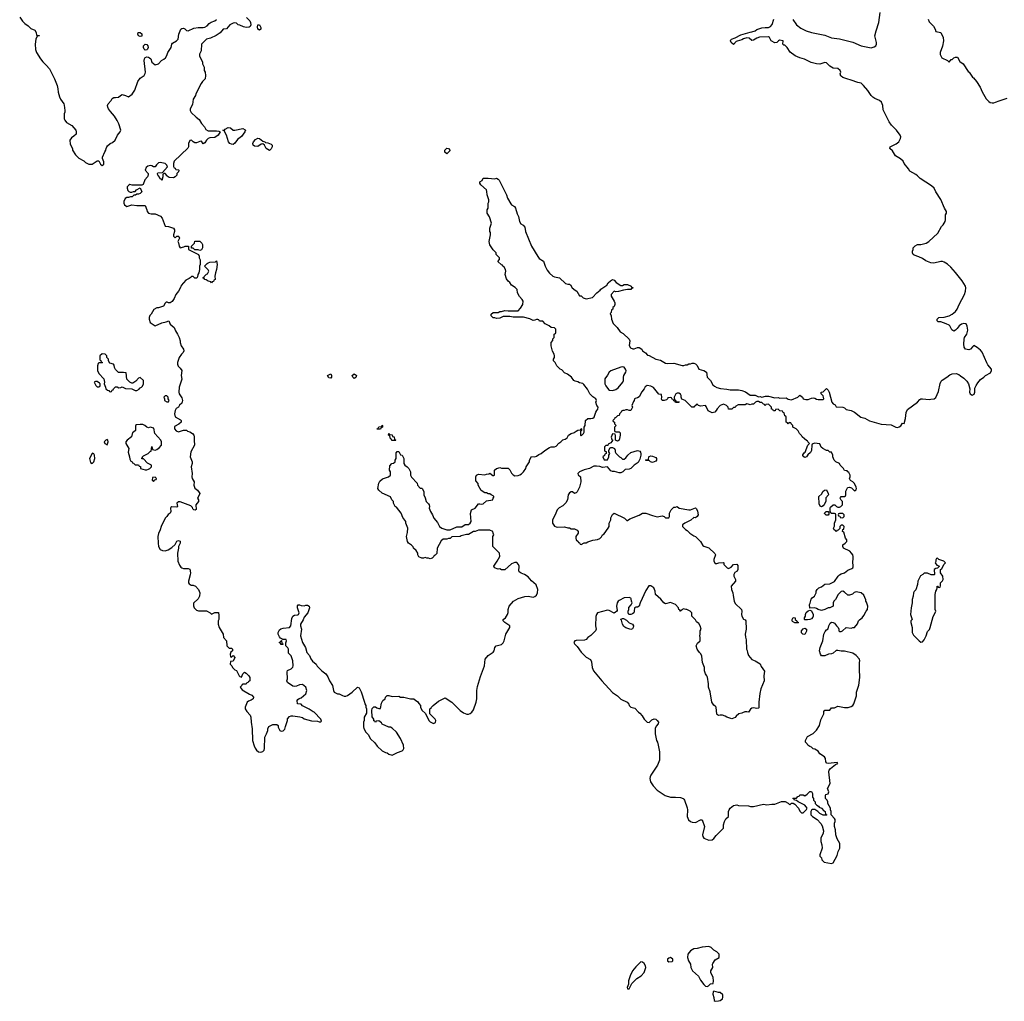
# Model space of a CAD drawing. Header units: inches. Extents: x 2473073 to 2657680, y 705365 to 849016.
# Tile 12 of 151: x 2533295 to 2545177, y 730042 to 741884. Entities that reach past the tile are written whole.
import ezdxf

# ---------------------------------------------------------------- set-up
doc = ezdxf.new("R2010")
doc.units = ezdxf.units.IN
doc.header["$MEASUREMENT"] = 0
for name, color, linetype in [('C5733', 7, 'Continuous'), ('C5734', 7, 'Continuous'), ('C5743', 7, 'Continuous'), ('C5744', 7, 'Continuous')]:
    doc.layers.add(name, color=color, linetype=linetype)

msp = doc.modelspace()

# ---------------------------------------------------------------- linework, layer by layer
at = {"layer": 'C5733', "color": 5, "elevation": 40}
for points in [[(2534841, 740000), (2534838, 739990), (2534806, 739954), (2534784, 739896), (2534770, 739886), (2534651, 739889), (2534626, 739894), (2534611, 739889), (2534592, 739868), (2534591, 739850), (2534602, 739822), (2534611, 739811), (2534630, 739802), (2534650, 739802), (2534670, 739812), (2534687, 739813), (2534706, 739830), (2534750, 739854), (2534771, 739809), (2534750, 739788), (2534730, 739778), (2534710, 739778), (2534692, 739768), (2534673, 739767), (2534652, 739748), (2534633, 739747), (2534610, 739738), (2534590, 739738), (2534570, 739728), (2534551, 739690), (2534551, 739670), (2534561, 739650), (2534590, 739631), (2534650, 739652), (2534710, 739642), (2534810, 739642), (2534831, 739590), (2534832, 739570), (2534851, 739551), (2534883, 739543), (2534930, 739541), (2534993, 739513), (2535016, 739490), (2535050, 739394), (2535090, 739391), (2535150, 739371), (2535165, 739350), (2535165, 739330), (2535152, 739290), (2535153, 739273), (2535170, 739254), (2535190, 739274), (2535210, 739274), (2535214, 739270), (2535222, 739250), (2535202, 739210), (2535211, 739191), (2535218, 739150), (2535230, 739132), (2535277, 739143), (2535292, 739152), (2535333, 739153), (2535334, 739110), (2535453, 739053), (2535462, 739030), (2535462, 739010), (2535473, 738987), (2535474, 738930), (2535465, 738910), (2535466, 738870), (2535458, 738830), (2535445, 738810), (2535440, 738780), (2535433, 738767), (2535410, 738766), (2535390, 738786), (2535370, 738786), (2535364, 738776), (2535340, 738760), (2535300, 738740), (2535244, 738676), (2535240, 738660), (2535211, 738610), (2535181, 738570), (2535158, 738522), (2535134, 738486), (2535110, 738468), (2535090, 738468), (2535076, 738476), (2535064, 738476), (2535050, 738466), (2535031, 738429), (2534970, 738409), (2534950, 738408), (2534912, 738388), (2534882, 738330), (2534866, 738314), (2534856, 738290), (2534856, 738270), (2534870, 738232), (2534930, 738192), (2535010, 738227), (2535062, 738238), (2535093, 738253), (2535111, 738210), (2535158, 738170), (2535175, 738130), (2535201, 738090), (2535221, 738050), (2535231, 738010), (2535231, 737990), (2535243, 737950), (2535271, 737909), (2535276, 737890), (2535266, 737870), (2535246, 737850), (2535218, 737810), (2535198, 737750), (2535198, 737730), (2535206, 737706), (2535230, 737682), (2535251, 737650), (2535243, 737590), (2535251, 737549), (2535218, 737450), (2535216, 737390), (2535218, 737370), (2535250, 737322), (2535261, 737290), (2535250, 737258), (2535225, 737235), (2535210, 737208), (2535185, 737195), (2535172, 737170), (2535165, 737130), (2535170, 737094), (2535237, 737057), (2535242, 737050), (2535242, 737030), (2535215, 737005), (2535165, 736975), (2535162, 736950), (2535185, 736925), (2535210, 736912), (2535273, 736933), (2535310, 736934), (2535321, 736921), (2535350, 736911), (2535382, 736890), (2535396, 736870), (2535401, 736850), (2535399, 736810), (2535405, 736750), (2535361, 736670), (2535352, 736612), (2535378, 736550), (2535378, 736530), (2535366, 736490), (2535376, 736410), (2535371, 736370), (2535378, 736350), (2535402, 736310), (2535398, 736270), (2535410, 736234), (2535442, 736210), (2535460, 736180), (2535471, 736170), (2535444, 736116), (2535442, 736110), (2535452, 736090), (2535452, 736070), (2535422, 736030), (2535424, 735976), (2535414, 735966), (2535398, 735970), (2535385, 735985), (2535379, 735999), (2535359, 736019), (2535230, 736069), (2535210, 736068), (2535192, 736050), (2535198, 736010), (2535190, 736002), (2535131, 736009), (2535120, 736000), (2535116, 735990), (2535118, 735950), (2535112, 735930), (2535086, 735914), (2535071, 735889), (2535052, 735870), (2535002, 735770), (2534992, 735730), (2534970, 735686), (2534962, 735650), (2534965, 735570), (2534972, 735530), (2534992, 735492), (2535020, 735480), (2535050, 735478), (2535086, 735490), (2535130, 735518), (2535170, 735552), (2535190, 735592), (2535210, 735602), (2535230, 735594), (2535231, 735569), (2535212, 735530), (2535212, 735510), (2535198, 735450), (2535202, 735350), (2535224, 735304), (2535240, 735280), (2535250, 735272), (2535270, 735262), (2535330, 735262), (2535350, 735254), (2535356, 735210), (2535354, 735186), (2535332, 735112), (2535332, 735090), (2535340, 735080), (2535363, 735063), (2535390, 735061), (2535416, 735050), (2535451, 735010), (2535471, 734971), (2535466, 734930), (2535450, 734898), (2535393, 734847), (2535393, 734813), (2535402, 734790), (2535430, 734762), (2535453, 734753), (2535551, 734751), (2535594, 734730), (2535610, 734714), (2535650, 734732), (2535693, 734733), (2535698, 734698), (2535698, 734650), (2535692, 734630), (2535692, 734590), (2535702, 734550), (2535751, 734470), (2535754, 734430), (2535792, 734392), (2535794, 734330), (2535824, 734304), (2535850, 734302), (2535862, 734290), (2535862, 734270), (2535845, 734255), (2535834, 734230), (2535838, 734198), (2535850, 734194), (2535870, 734214), (2535892, 734190), (2535870, 734146), (2535838, 734142), (2535834, 734110), (2535854, 734090), (2535862, 734070), (2535890, 734042), (2535911, 734031), (2535942, 733970), (2535950, 733962), (2535970, 733954), (2535990, 733994), (2536010, 734014), (2536030, 734002), (2536062, 733970), (2536072, 733950), (2536073, 733907), (2536058, 733902), (2536054, 733890), (2536038, 733882), (2536030, 733866), (2535990, 733866), (2535978, 733862), (2535974, 733850), (2535954, 733830), (2535980, 733800), (2536067, 733747), (2536095, 733735), (2536118, 733710), (2536111, 733689), (2536090, 733675), (2536057, 733663), (2536042, 733650), (2536018, 733590), (2536018, 733570), (2536038, 733538), (2536075, 733495), (2536085, 733470), (2536087, 733410), (2536102, 733330), (2536103, 733190), (2536124, 733124), (2536137, 733097), (2536153, 733073), (2536178, 733050), (2536206, 733046), (2536230, 733054), (2536244, 733070), (2536251, 733090), (2536254, 733230), (2536275, 733270), (2536289, 733310), (2536289, 733331), (2536303, 733357), (2536350, 733382), (2536400, 733380), (2536414, 733370), (2536414, 733350), (2536434, 733310), (2536450, 733302), (2536476, 733304), (2536496, 733324), (2536503, 733357), (2536529, 733430), (2536529, 733450), (2536550, 733478), (2536570, 733485), (2536590, 733485), (2536675, 733475), (2536710, 733465), (2536730, 733451), (2536816, 733424), (2536890, 733422), (2536910, 733414), (2536930, 733414), (2536938, 733422), (2536930, 733446), (2536850, 733529), (2536835, 733535), (2536790, 733568), (2536707, 733607), (2536690, 733626), (2536648, 733630), (2536642, 733670), (2536650, 733682), (2536666, 733694), (2536690, 733702), (2536748, 733750), (2536762, 733790), (2536748, 733830), (2536710, 733862), (2536670, 733859), (2536636, 733844), (2536610, 733839), (2536590, 733844), (2536529, 733889), (2536518, 733910), (2536528, 733932), (2536523, 734017), (2536529, 734031), (2536570, 734051), (2536590, 734072), (2536595, 734090), (2536592, 734150), (2536570, 734208), (2536540, 734240), (2536538, 734290), (2536530, 734306), (2536506, 734330), (2536507, 734367), (2536515, 734390), (2536510, 734406), (2536466, 734406), (2536466, 734410), (2536443, 734423), (2536430, 734438), (2536415, 734470), (2536415, 734490), (2536430, 734522), (2536445, 734535), (2536475, 734545), (2536550, 734551), (2536569, 734570), (2536581, 734659), (2536593, 734687), (2536610, 734701), (2536650, 734703), (2536659, 734710), (2536669, 734730), (2536649, 734790), (2536649, 734811), (2536656, 734824), (2536670, 734826), (2536690, 734816), (2536730, 734811), (2536750, 734821), (2536770, 734820), (2536787, 734810), (2536793, 734790), (2536773, 734727), (2536730, 734677), (2536716, 734644), (2536684, 734590), (2536684, 734570), (2536696, 734530), (2536685, 734450), (2536710, 734371), (2536745, 734310), (2536761, 734250), (2536793, 734213), (2536810, 734172), (2536827, 734147), (2536871, 734111), (2536887, 734087), (2536942, 734030), (2536991, 733991), (2537015, 733955), (2537032, 733910), (2537071, 733850), (2537082, 733790), (2537092, 733772), (2537130, 733752), (2537150, 733751), (2537190, 733731), (2537210, 733725), (2537230, 733725), (2537250, 733731), (2537308, 733770), (2537370, 733832), (2537390, 733822), (2537415, 733775), (2537458, 733650), (2537461, 733630), (2537472, 733610), (2537472, 733590), (2537482, 733570), (2537480, 733520), (2537452, 733470), (2537452, 733430), (2537445, 733410), (2537445, 733355), (2537450, 733334), (2537472, 733290), (2537499, 733259), (2537528, 733210), (2537582, 733162), (2537610, 733119), (2537670, 733062), (2537710, 733042), (2537730, 733038), (2537750, 733025), (2537790, 733012), (2537855, 733045), (2537910, 733065), (2537923, 733077), (2537929, 733091), (2537925, 733130), (2537892, 733212), (2537842, 733290), (2537790, 733338), (2537770, 733348), (2537749, 733349), (2537670, 733386), (2537660, 733400), (2537630, 733426), (2537598, 733422), (2537590, 733406), (2537582, 733422), (2537570, 733426), (2537567, 733447), (2537547, 733473), (2537546, 733550), (2537550, 733574), (2537570, 733594), (2537590, 733594), (2537604, 733584), (2537630, 733574), (2537650, 733574), (2537663, 733637), (2537678, 733670), (2537706, 733690), (2537708, 733712), (2537729, 733731), (2537750, 733731), (2537790, 733718), (2537870, 733722), (2537890, 733712), (2537930, 733711), (2538010, 733692), (2538050, 733692), (2538074, 733670), (2538097, 733657), (2538110, 733634), (2538134, 733610), (2538134, 733590), (2538150, 733554), (2538193, 733513), (2538232, 733430), (2538250, 733412), (2538290, 733394), (2538315, 733405), (2538318, 733430), (2538310, 733446), (2538246, 733510), (2538246, 733570), (2538262, 733578), (2538266, 733590), (2538286, 733610), (2538350, 733662), (2538430, 733702), (2538510, 733651), (2538610, 733551), (2538650, 733521), (2538690, 733506), (2538710, 733506), (2538730, 733516), (2538750, 733531), (2538770, 733558), (2538805, 733650), (2538812, 733690), (2538812, 733790), (2538819, 733841), (2538858, 733962), (2538906, 734090), (2538913, 734170), (2538950, 734215), (2539010, 734254), (2539021, 734270), (2539030, 734310), (2539044, 734330), (2539110, 734347), (2539130, 734366), (2539141, 734390), (2539160, 734470), (2539209, 734550), (2539212, 734572), (2539149, 734610), (2539129, 734630), (2539129, 734650), (2539158, 734670), (2539182, 734710), (2539188, 734732), (2539189, 734770), (2539202, 734810), (2539255, 734870), (2539310, 734903), (2539390, 734925), (2539430, 734931), (2539490, 734919), (2539510, 734925), (2539530, 734942), (2539544, 734970), (2539546, 735010), (2539526, 735066), (2539473, 735113), (2539430, 735162), (2539386, 735190), (2539345, 735205), (2539323, 735223), (2539318, 735230), (2539322, 735290), (2539315, 735310), (2539294, 735334), (2539270, 735335), (2539230, 735318), (2539150, 735248), (2539110, 735248), (2539090, 735258), (2539070, 735255), (2539026, 735270), (2539018, 735290), (2539058, 735350), (2539088, 735410), (2539087, 735447), (2539006, 735530), (2539006, 735650), (2539018, 735670), (2539008, 735688), (2539006, 735710), (2538970, 735726), (2538830, 735726), (2538792, 735708), (2538770, 735708), (2538710, 735675), (2538686, 735674), (2538623, 735657), (2538610, 735649), (2538510, 735646), (2538490, 735626), (2538470, 735626), (2538450, 735618), (2538404, 735616), (2538382, 735598), (2538332, 735510), (2538330, 735446), (2538310, 735426), (2538298, 735422), (2538293, 735407), (2538273, 735387), (2538250, 735378), (2538227, 735387), (2538208, 735388), (2538190, 735398), (2538170, 735388), (2538150, 735388), (2538110, 735406), (2538098, 735430), (2538098, 735450), (2538080, 735480), (2538049, 735509), (2538043, 735523), (2538025, 735545), (2537988, 735570), (2537975, 735590), (2537962, 735650), (2537976, 735696), (2537978, 735750), (2537955, 735810), (2537955, 735830), (2537920, 735880), (2537899, 735930), (2537842, 736002), (2537828, 736010), (2537806, 736050), (2537806, 736070), (2537786, 736090), (2537770, 736126), (2537670, 736174), (2537629, 736209), (2537618, 736230), (2537629, 736291), (2537643, 736317), (2537675, 736345), (2537746, 736370), (2537768, 736390), (2537768, 736430), (2537758, 736450), (2537760, 736500), (2537786, 736530), (2537807, 736533), (2537826, 736550), (2537828, 736570), (2537838, 736590), (2537840, 736660), (2537850, 736674), (2537870, 736674), (2537890, 736634), (2537910, 736632), (2537932, 736590), (2537932, 736530), (2537942, 736510), (2537971, 736491), (2537991, 736471), (2538012, 736430), (2538012, 736390), (2538024, 736364), (2538090, 736294), (2538094, 736270), (2538130, 736234), (2538150, 736234), (2538154, 736230), (2538172, 736192), (2538172, 736150), (2538190, 736114), (2538202, 736070), (2538230, 736042), (2538236, 736030), (2538241, 736010), (2538238, 735990), (2538251, 735951), (2538276, 735910), (2538291, 735870), (2538337, 735817), (2538361, 735770), (2538388, 735748), (2538450, 735731), (2538490, 735731), (2538570, 735767), (2538630, 735767), (2538670, 735796), (2538710, 735796), (2538733, 735810), (2538744, 735830), (2538735, 735925), (2538749, 735971), (2538790, 735992), (2538830, 736042), (2538850, 736045), (2538870, 736038), (2538890, 736042), (2538930, 736078), (2539006, 736090), (2539008, 736112), (2539016, 736124), (2539018, 736130), (2539010, 736138), (2538986, 736150), (2538970, 736166), (2538950, 736166), (2538930, 736178), (2538910, 736178), (2538863, 736203), (2538826, 736270), (2538826, 736290), (2538800, 736320), (2538798, 736370), (2538806, 736390), (2538830, 736402), (2538910, 736392), (2538930, 736402), (2538956, 736404), (2538970, 736414), (2539004, 736384), (2539016, 736384), (2539026, 736390), (2539026, 736450), (2539049, 736471), (2539067, 736473), (2539090, 736482), (2539110, 736474), (2539190, 736474), (2539210, 736454), (2539232, 736412), (2539252, 736392), (2539270, 736382), (2539310, 736385), (2539330, 736392), (2539350, 736405), (2539375, 736430), (2539402, 736470), (2539409, 736490), (2539448, 736550), (2539449, 736571), (2539470, 736614), (2539510, 736611), (2539530, 736618), (2539560, 736640), (2539590, 736651), (2539633, 736687), (2539690, 736722), (2539710, 736731), (2539750, 736731), (2539770, 736738), (2539803, 736777), (2539826, 736790), (2539850, 736814), (2539876, 736824), (2539900, 736840), (2539918, 736870), (2539950, 736891), (2539990, 736902), (2540000, 736912)], [(2535023, 740000), (2535022, 739990), (2535010, 739946), (2535002, 739962), (2534990, 739966), (2534983, 739983), (2534970, 740000)], [(2535182, 740000), (2535170, 739988), (2535150, 739978), (2535100, 739980), (2535076, 739996), (2535073, 740000)], [(2540000, 737524), (2539982, 737530), (2539953, 737573), (2539906, 737606), (2539870, 737624), (2539838, 737658), (2539818, 737670), (2539778, 737710), (2539758, 737750), (2539738, 737770), (2539738, 737790), (2539748, 737810), (2539749, 737830), (2539744, 737850), (2539726, 737886), (2539709, 737950), (2539708, 737990), (2539727, 738013), (2539728, 738032), (2539746, 738050), (2539746, 738090), (2539762, 738098), (2539766, 738110), (2539766, 738150), (2539750, 738166), (2539709, 738169), (2539686, 738190), (2539636, 738216), (2539610, 738246), (2539570, 738246), (2539562, 738262), (2539547, 738267), (2539530, 738268), (2539510, 738258), (2539490, 738255), (2539450, 738275), (2539375, 738295), (2539250, 738295), (2539210, 738305), (2539130, 738302), (2539090, 738282), (2539050, 738278), (2539030, 738288), (2539009, 738289), (2538986, 738310), (2538986, 738330), (2539010, 738351), (2539068, 738352), (2539090, 738362), (2539110, 738362), (2539150, 738376), (2539190, 738371), (2539310, 738372), (2539338, 738402), (2539368, 738450), (2539369, 738490), (2539358, 738510), (2539326, 738546), (2539302, 738590), (2539298, 738630), (2539274, 738654), (2539230, 738682), (2539212, 738712), (2539189, 738730), (2539170, 738758), (2539155, 738810), (2539162, 738850), (2539158, 738870), (2539140, 738900), (2539126, 738910), (2539122, 738922), (2539110, 738926), (2539067, 738967), (2539086, 738990), (2539086, 739010), (2539046, 739050), (2539046, 739070), (2539010, 739106), (2538969, 739169), (2538959, 739210), (2538975, 739290), (2538975, 739315), (2538969, 739330), (2538969, 739370), (2538988, 739430), (2538965, 739505), (2538938, 739550), (2538938, 739590), (2538948, 739610), (2538949, 739670), (2538955, 739685), (2538955, 739710), (2538935, 739770), (2538934, 739810), (2538929, 739830), (2538862, 739890), (2538848, 739912), (2538848, 739930), (2538875, 739945), (2538889, 739971), (2538950, 739974), (2539030, 739965), (2539050, 739972), (2539070, 739962), (2539082, 739950), (2539170, 739770), (2539181, 739730), (2539221, 739661), (2539231, 739651), (2539265, 739630), (2539278, 739610), (2539300, 739540), (2539316, 739510), (2539326, 739450), (2539343, 739423), (2539370, 739405), (2539390, 739382), (2539401, 739330), (2539471, 739151), (2539546, 739026), (2539565, 739005), (2539618, 738970), (2539636, 738910), (2539661, 738861), (2539690, 738825), (2539730, 738791), (2539750, 738781), (2539811, 738771), (2539882, 738702), (2539910, 738692), (2539932, 738692), (2539944, 738684), (2539962, 738650), (2540000, 738623)], [(2540000, 736173), (2539990, 736168), (2539968, 736188), (2539950, 736189), (2539930, 736177), (2539916, 736150), (2539905, 736090), (2539885, 736055), (2539850, 736018), (2539806, 735994), (2539782, 735970), (2539758, 735910), (2539726, 735850), (2539725, 735810), (2539750, 735772), (2539770, 735765), (2539790, 735761), (2539870, 735765), (2539910, 735752), (2539930, 735752), (2539950, 735742), (2539990, 735742), (2540000, 735737)], [(2540000, 734392), (2539994, 734390), (2539982, 734370), (2539990, 734354), (2540000, 734345)]]:
    msp.add_lwpolyline(points, dxfattribs=at)
for points in [[(2535470, 739098), (2535450, 739106), (2535410, 739106), (2535390, 739126), (2535367, 739127), (2535367, 739153), (2535406, 739190), (2535410, 739212), (2535470, 739212), (2535494, 739190), (2535502, 739170), (2535502, 739130), (2535490, 739106)], [(2535610, 738708), (2535602, 738722), (2535568, 738728), (2535547, 738747), (2535528, 738748), (2535522, 738762), (2535506, 738770), (2535522, 738778), (2535526, 738790), (2535550, 738814), (2535562, 738818), (2535578, 738850), (2535570, 738866), (2535526, 738910), (2535556, 738944), (2535570, 738952), (2535590, 738958), (2535658, 738962), (2535670, 738974), (2535678, 738930), (2535671, 738871), (2535658, 738830), (2535652, 738790), (2535654, 738750), (2535638, 738742), (2535633, 738727), (2535618, 738722)], [(2534290, 737855), (2534262, 737830), (2534262, 737782), (2534273, 737773), (2534278, 737758), (2534294, 737750), (2534290, 737746), (2534250, 737746), (2534244, 737736), (2534233, 737707), (2534233, 737653), (2534250, 737614), (2534312, 737552), (2534318, 737510), (2534314, 737490), (2534332, 737450), (2534334, 737430), (2534353, 737413), (2534372, 737412), (2534378, 737398), (2534390, 737394), (2534402, 737398), (2534410, 737414), (2534422, 737418), (2534426, 737430), (2534450, 737454), (2534470, 737454), (2534490, 737442), (2534515, 737445), (2534530, 737454), (2534573, 737433), (2534650, 737432), (2534690, 737412), (2534710, 737412), (2534735, 737425), (2534743, 737437), (2534766, 737450), (2534776, 737464), (2534788, 737490), (2534788, 737530), (2534750, 737566), (2534730, 737558), (2534697, 737523), (2534660, 737500), (2534650, 737498), (2534626, 737510), (2534588, 737548), (2534582, 737622), (2534547, 737627), (2534487, 737627), (2534450, 737666), (2534438, 737690), (2534436, 737716), (2534428, 737728), (2534382, 737742), (2534366, 737770), (2534366, 737790), (2534348, 737808), (2534346, 737830), (2534326, 737850)], [(2537050, 737558), (2537024, 737564), (2537008, 737590), (2537050, 737612), (2537058, 737590), (2537058, 737570)], [(2537330, 737555), (2537315, 737570), (2537309, 737591), (2537330, 737612), (2537356, 737596), (2537358, 737590), (2537350, 737569)], [(2534230, 737518), (2534210, 737518), (2534194, 737510), (2534214, 737470), (2534230, 737454), (2534250, 737454), (2534262, 737458), (2534267, 737473), (2534268, 737490), (2534260, 737500)], [(2535070, 737346), (2535050, 737346), (2535034, 737330), (2535042, 737310), (2535042, 737290), (2535070, 737274), (2535090, 737274), (2535098, 737290), (2535086, 737310), (2535086, 737330)], [(2534750, 737002), (2534704, 736996), (2534694, 736990), (2534692, 736930), (2534670, 736906), (2534658, 736902), (2534645, 736850), (2534592, 736810), (2534578, 736790), (2534578, 736770), (2534612, 736710), (2534605, 736665), (2534622, 736610), (2534624, 736584), (2534638, 736558), (2534650, 736554), (2534658, 736538), (2534670, 736534), (2534690, 736514), (2534730, 736514), (2534738, 736498), (2534752, 736492), (2534754, 736470), (2534810, 736452), (2534830, 736452), (2534850, 736462), (2534866, 736470), (2534886, 736490), (2534886, 736510), (2534836, 736536), (2534790, 736586), (2534770, 736586), (2534768, 736590), (2534778, 736602), (2534778, 736610), (2534790, 736622), (2534846, 736650), (2534870, 736674), (2534882, 736678), (2534890, 736734), (2534898, 736698), (2534913, 736693), (2534930, 736692), (2534950, 736698), (2534980, 736720), (2535008, 736750), (2535008, 736790), (2534998, 736810), (2534928, 736890), (2534915, 736955), (2534870, 736968), (2534850, 736962), (2534829, 736969), (2534806, 736990), (2534780, 737000)], [(2537610, 736946), (2537608, 736950), (2537622, 736958), (2537630, 736974), (2537662, 736978), (2537670, 736994), (2537674, 736990), (2537674, 736970), (2537658, 736962), (2537650, 736946)], [(2534350, 736818), (2534334, 736810), (2534314, 736790), (2534322, 736770), (2534350, 736754), (2534362, 736790), (2534358, 736810)], [(2537830, 736806), (2537787, 736807), (2537782, 736822), (2537768, 736828), (2537762, 736862), (2537746, 736870), (2537748, 736892), (2537754, 736890), (2537758, 736878), (2537790, 736874), (2537794, 736854), (2537814, 736850), (2537818, 736818), (2537830, 736814), (2537834, 736810)], [(2534175, 736655), (2534168, 736652), (2534139, 736590), (2534150, 736542), (2534170, 736532), (2534188, 736550), (2534202, 736590), (2534198, 736630), (2534190, 736646)], [(2534930, 736366), (2534898, 736362), (2534894, 736330), (2534910, 736314), (2534927, 736333), (2534942, 736338), (2534946, 736350)], [(2536470, 734346), (2536448, 734348), (2536442, 734362), (2536426, 734370), (2536442, 734378), (2536450, 734394), (2536454, 734394), (2536458, 734358), (2536470, 734354), (2536474, 734350)]]:
    msp.add_lwpolyline(points, close=True, dxfattribs=at)
at = {"layer": 'C5734', "color": 5, "elevation": 40}
for points in [[(2533295, 741915), (2533328, 741868), (2533359, 741839), (2533398, 741810), (2533430, 741778), (2533477, 741757), (2533492, 741730), (2533498, 741698), (2533530, 741694), (2533534, 741690), (2533510, 741686), (2533502, 741678), (2533491, 741649), (2533481, 741590), (2533486, 741526), (2533497, 741490), (2533546, 741410), (2533574, 741374), (2533616, 741336), (2533656, 741290), (2533716, 741170), (2533746, 741090), (2533756, 741050), (2533758, 741010), (2533775, 740955), (2533787, 740927), (2533826, 740870), (2533830, 740854), (2533838, 740790), (2533838, 740770), (2533832, 740748), (2533831, 740690), (2533838, 740670), (2533862, 740642), (2533926, 740606), (2533971, 740550), (2533976, 740530), (2533975, 740505), (2533950, 740478), (2533920, 740460), (2533902, 740430), (2533904, 740384), (2533932, 740330), (2533932, 740310), (2533970, 740252), (2534010, 740212), (2534070, 740182), (2534090, 740162), (2534130, 740142), (2534170, 740142), (2534230, 740182), (2534250, 740182), (2534270, 740142), (2534290, 740125), (2534310, 740142), (2534312, 740170), (2534295, 740210), (2534296, 740224), (2534322, 740290), (2534335, 740310), (2534338, 740330), (2534348, 740350), (2534356, 740364), (2534388, 740390), (2534416, 740404), (2534449, 740431), (2534474, 740490), (2534509, 740530), (2534514, 740550), (2534490, 740629), (2534470, 740669), (2534441, 740721), (2534390, 740777), (2534367, 740810), (2534358, 740830), (2534356, 740850), (2534364, 740870), (2534399, 740910), (2534410, 740932), (2534430, 740946), (2534450, 740944), (2534489, 740951), (2534510, 740971), (2534530, 740981), (2534571, 740971), (2534610, 740954), (2534653, 740987), (2534685, 741035), (2534720, 741140), (2534750, 741178), (2534798, 741210), (2534810, 741234), (2534814, 741250), (2534797, 741390), (2534801, 741410), (2534810, 741426), (2534830, 741435), (2534850, 741431), (2534863, 741423), (2534876, 741410), (2534891, 741370), (2534930, 741338), (2534970, 741352), (2535008, 741390), (2535034, 741406), (2535055, 741425), (2535069, 741451), (2535082, 741490), (2535124, 741550), (2535133, 741587), (2535141, 741599), (2535188, 741630), (2535208, 741650), (2535215, 741710), (2535238, 741770), (2535250, 741778), (2535270, 741782), (2535290, 741772), (2535310, 741752), (2535330, 741751), (2535397, 741783), (2535450, 741791), (2535510, 741791), (2535530, 741795), (2535559, 741810), (2535583, 741837), (2535606, 741854), (2535650, 741871), (2535670, 741886)], [(2536032, 741910), (2536071, 741871), (2536081, 741850), (2536083, 741823), (2536077, 741803), (2536065, 741795), (2536030, 741790), (2535997, 741797), (2535950, 741819), (2535930, 741824), (2535910, 741842), (2535890, 741848), (2535870, 741844), (2535830, 741821), (2535790, 741774), (2535750, 741769), (2535715, 741725), (2535667, 741693), (2535598, 741662), (2535550, 741649), (2535491, 741589), (2535484, 741510), (2535466, 741470), (2535465, 741450), (2535502, 741370), (2535502, 741350), (2535522, 741310), (2535522, 741270), (2535532, 741252), (2535538, 741210), (2535532, 741170), (2535500, 741140), (2535484, 741116), (2535422, 740990), (2535418, 740970), (2535390, 740926), (2535380, 740860), (2535354, 740810), (2535354, 740790), (2535365, 740765), (2535425, 740710), (2535462, 740682), (2535491, 740631), (2535525, 740590), (2535540, 740560), (2535570, 740542), (2535670, 740545), (2535700, 740540), (2535714, 740530), (2535691, 740490), (2535650, 740462), (2535590, 740458), (2535570, 740449), (2535551, 740429), (2535530, 740398), (2535510, 740386), (2535490, 740418), (2535470, 740415), (2535430, 740399), (2535410, 740399), (2535389, 740409), (2535370, 740429), (2535350, 740428), (2535331, 740390), (2535332, 740350), (2535324, 740336), (2535161, 740179), (2535152, 740150), (2535153, 740113), (2535158, 740098), (2535170, 740094), (2535178, 740078), (2535210, 740074), (2535214, 740070), (2535212, 740050), (2535191, 740029), (2535190, 740008), (2535182, 740000)], [(2534970, 740000), (2534962, 740010), (2534958, 740030), (2534963, 740037), (2535018, 740042), (2535078, 740110), (2535069, 740130), (2535049, 740149), (2534990, 740163), (2534970, 740158), (2534946, 740134), (2534930, 740108), (2534910, 740109), (2534890, 740121), (2534870, 740126), (2534842, 740118), (2534821, 740099), (2534811, 740070), (2534845, 740030), (2534845, 740010), (2534841, 740000)], [(2535073, 740000), (2535050, 740028), (2535033, 740027), (2535024, 740016), (2535023, 740000)]]:
    msp.add_lwpolyline(points, dxfattribs=at)
for points in [[(2536190, 741758), (2536167, 741770), (2536163, 741797), (2536170, 741822), (2536190, 741821), (2536207, 741790), (2536207, 741770)], [(2534750, 741681), (2534730, 741690), (2534720, 741710), (2534724, 741730), (2534750, 741730), (2534770, 741713), (2534770, 741687)], [(2534810, 741516), (2534796, 741530), (2534788, 741548), (2534790, 741570), (2534810, 741588), (2534830, 741583), (2534840, 741570), (2534844, 741550), (2534838, 741530), (2534830, 741521)], [(2535890, 740552), (2535990, 740571), (2536017, 740557), (2536022, 740550), (2536012, 740530), (2535970, 740475), (2535923, 740437), (2535890, 740393), (2535870, 740380), (2535850, 740381), (2535830, 740389), (2535814, 740410), (2535789, 740489), (2535762, 740542), (2535746, 740550), (2535767, 740553), (2535776, 740564), (2535810, 740582), (2535840, 740580), (2535873, 740553)], [(2536310, 740308), (2536269, 740329), (2536249, 740369), (2536230, 740388), (2536210, 740382), (2536170, 740354), (2536130, 740357), (2536114, 740370), (2536109, 740389), (2536117, 740410), (2536142, 740438), (2536170, 740456), (2536190, 740451), (2536230, 740418), (2536252, 740410), (2536261, 740401), (2536290, 740398), (2536330, 740382), (2536342, 740370), (2536342, 740350), (2536330, 740326)], [(2538450, 740266), (2538427, 740287), (2538426, 740310), (2538450, 740334), (2538470, 740332), (2538492, 740308)]]:
    msp.add_lwpolyline(points, close=True, dxfattribs=at)
at = {"layer": 'C5743', "color": 5, "elevation": 40}
for points in [[(2540000, 738623), (2540018, 738610), (2540050, 738554), (2540070, 738554), (2540094, 738530), (2540130, 738518), (2540207, 738533), (2540258, 738590), (2540300, 738620), (2540310, 738632), (2540380, 738680), (2540398, 738710), (2540425, 738735), (2540450, 738751), (2540470, 738742), (2540495, 738715), (2540550, 738678), (2540570, 738678), (2540590, 738691), (2540630, 738691), (2540674, 738670), (2540678, 738658), (2540693, 738653), (2540693, 738647), (2540678, 738642), (2540670, 738628), (2540630, 738629), (2540580, 738620), (2540523, 738603), (2540490, 738602), (2540470, 738608), (2540432, 738570), (2540432, 738550), (2540471, 738490), (2540478, 738470), (2540478, 738450), (2540470, 738426), (2540454, 738410), (2540454, 738390), (2540438, 738382), (2540432, 738350), (2540422, 738338), (2540431, 738311), (2540436, 738270), (2540458, 738218), (2540505, 738170), (2540540, 738120), (2540577, 738097), (2540651, 738030), (2540658, 738010), (2540652, 737952), (2540665, 737925), (2540693, 737913), (2540710, 737912), (2540749, 737931), (2540770, 737931), (2540802, 737910), (2540812, 737890), (2540846, 737866), (2540870, 737838), (2540890, 737831), (2540970, 737788), (2541030, 737777), (2541090, 737741), (2541110, 737735), (2541190, 737741), (2541290, 737714), (2541310, 737714), (2541330, 737722), (2541350, 737722), (2541370, 737732), (2541390, 737732), (2541410, 737742), (2541430, 737742), (2541450, 737732), (2541470, 737711), (2541492, 737670), (2541518, 737658), (2541552, 737650), (2541582, 737630), (2541592, 737570), (2541630, 737531), (2541660, 737480), (2541681, 737461), (2541707, 737447), (2541754, 737434), (2541830, 737428), (2541870, 737417), (2541970, 737418), (2542010, 737411), (2542053, 737393), (2542110, 737356), (2542170, 737355), (2542210, 737336), (2542230, 737339), (2542250, 737331), (2542296, 737344), (2542330, 737344), (2542410, 737323), (2542450, 737325), (2542470, 737318), (2542543, 737323), (2542570, 737307), (2542610, 737298), (2542686, 737330), (2542710, 737354), (2542742, 737330), (2542751, 737311), (2542782, 737302), (2542810, 737301), (2542850, 737317), (2542870, 737321), (2542890, 737319), (2542910, 737307), (2542930, 737303), (2542990, 737302), (2542998, 737310), (2542995, 737330), (2542990, 737346), (2542968, 737370), (2542966, 737390), (2542990, 737394), (2543030, 737434), (2543050, 737414), (2543065, 737390), (2543094, 737270), (2543114, 737250), (2543137, 737237), (2543150, 737214), (2543230, 737211), (2543250, 737202), (2543270, 737182), (2543330, 737171), (2543370, 737151), (2543445, 737090), (2543495, 737075), (2543550, 737043), (2543690, 737005), (2543810, 736996), (2543870, 736968), (2543890, 736964), (2543909, 736971), (2543930, 736985), (2543950, 737016), (2543970, 737014), (2543986, 737074), (2543994, 737146), (2544010, 737181), (2544129, 737270), (2544157, 737303), (2544169, 737311), (2544189, 737311), (2544270, 737301), (2544290, 737307), (2544329, 737311), (2544350, 737325), (2544382, 737398), (2544404, 737496), (2544417, 737523), (2544426, 737534), (2544484, 737570), (2544521, 737599), (2544550, 737611), (2544596, 737616), (2544630, 737605), (2544650, 737586), (2544690, 737561), (2544724, 737524), (2544747, 737490), (2544761, 737430), (2544757, 737390), (2544764, 737370), (2544790, 737356), (2544814, 737366), (2544821, 737390), (2544823, 737437), (2544836, 737470), (2544857, 737503), (2544890, 737543), (2544929, 737571), (2544950, 737590), (2545010, 737625), (2545024, 737650), (2545024, 737670), (2544980, 737720), (2544965, 737745), (2544910, 737872), (2544890, 737898), (2544850, 737929), (2544810, 737952), (2544797, 737943), (2544770, 737910), (2544750, 737901), (2544710, 737908), (2544700, 737920), (2544694, 737934), (2544689, 737969), (2544693, 738030), (2544697, 738050), (2544724, 738090), (2544737, 738137), (2544730, 738186), (2544716, 738216), (2544690, 738219), (2544662, 738210), (2544631, 738189), (2544610, 738158), (2544590, 738138), (2544570, 738128), (2544543, 738143), (2544519, 738190), (2544510, 738197), (2544475, 738215), (2544410, 738239), (2544380, 738240), (2544368, 738250), (2544368, 738270), (2544389, 738291), (2544450, 738297), (2544510, 738311), (2544549, 738330), (2544590, 738365), (2544610, 738392), (2544632, 738448), (2544697, 738570), (2544710, 738610), (2544714, 738650), (2544709, 738670), (2544670, 738735), (2544590, 738835), (2544530, 738899), (2544490, 738934), (2544450, 738959), (2544430, 738965), (2544410, 738965), (2544328, 738948), (2544290, 738949), (2544230, 738975), (2544190, 739002), (2544145, 739025), (2544090, 739042), (2544078, 739050), (2544068, 739070), (2544068, 739090), (2544078, 739110), (2544078, 739130), (2544103, 739157), (2544130, 739171), (2544169, 739171), (2544233, 739187), (2544268, 739210), (2544375, 739310), (2544418, 739390), (2544438, 739410), (2544462, 739450), (2544468, 739470), (2544468, 739530), (2544478, 739550), (2544478, 739570), (2544455, 739610), (2544413, 739713), (2544350, 739808), (2544329, 739850), (2544299, 739879), (2544162, 739970), (2544128, 740000)], [(2540000, 736912), (2540010, 736922), (2540030, 736932), (2540062, 736938), (2540070, 736954), (2540074, 736950), (2540074, 736930), (2540062, 736918), (2540062, 736870), (2540070, 736865), (2540078, 736870), (2540098, 736890), (2540106, 736910), (2540106, 736970), (2540118, 736990), (2540122, 737050), (2540150, 737071), (2540188, 737072), (2540210, 737078), (2540228, 737090), (2540248, 737150), (2540258, 737170), (2540274, 737186), (2540275, 737210), (2540262, 737230), (2540249, 737269), (2540255, 737290), (2540248, 737310), (2540210, 737335), (2540175, 737370), (2540146, 737426), (2540105, 737485), (2540090, 737495), (2540050, 737504), (2540030, 737515), (2540000, 737524)], [(2540000, 734345), (2540024, 734324), (2540070, 734252), (2540130, 734192), (2540184, 734164), (2540197, 734137), (2540205, 734070), (2540221, 734030), (2540319, 733910), (2540450, 733767), (2540509, 733729), (2540550, 733687), (2540625, 733650), (2540645, 733625), (2540652, 733610), (2540670, 733592), (2540717, 733577), (2540762, 733530), (2540779, 733519), (2540806, 733486), (2540830, 733446), (2540868, 733408), (2540890, 733406), (2540922, 733438), (2540950, 733451), (2540970, 733444), (2540990, 733430), (2541005, 733410), (2541002, 733390), (2540977, 733363), (2540965, 733335), (2540963, 733270), (2540981, 733190), (2540991, 733170), (2541001, 733130), (2541016, 733050), (2541016, 732950), (2540991, 732890), (2540911, 732770), (2540902, 732750), (2540899, 732730), (2540909, 732689), (2540940, 732640), (2540990, 732591), (2541083, 732523), (2541150, 732504), (2541210, 732504), (2541270, 732499), (2541302, 732490), (2541310, 732482), (2541318, 732470), (2541350, 732374), (2541355, 732350), (2541351, 732270), (2541365, 732230), (2541392, 732210), (2541410, 732203), (2541450, 732201), (2541510, 732231), (2541531, 732231), (2541558, 732150), (2541536, 732050), (2541538, 732030), (2541550, 732012), (2541610, 731985), (2541650, 731991), (2541670, 732006), (2541699, 732041), (2541789, 732130), (2541789, 732170), (2541799, 732210), (2541818, 732242), (2541848, 732270), (2541848, 732330), (2541855, 732350), (2541868, 732370), (2541910, 732405), (2541950, 732412), (2541970, 732405), (2542090, 732402), (2542113, 732393), (2542150, 732391), (2542270, 732419), (2542310, 732414), (2542370, 732422), (2542410, 732419), (2542490, 732451), (2542531, 732451), (2542570, 732434), (2542590, 732414), (2542610, 732434), (2542630, 732434), (2542650, 732422), (2542692, 732370), (2542710, 732334), (2542730, 732314), (2542750, 732314), (2542790, 732354), (2542798, 732370), (2542788, 732390), (2542770, 732408), (2542688, 732448), (2542670, 732466), (2542647, 732467), (2542642, 732482), (2542626, 732490), (2542630, 732494), (2542670, 732494), (2542687, 732513), (2542702, 732518), (2542710, 732534), (2542750, 732532), (2542770, 732522), (2542800, 732540), (2542830, 732574), (2542850, 732574), (2542862, 732550), (2542864, 732504), (2542874, 732490), (2542874, 732470), (2542894, 732450), (2542894, 732430), (2542914, 732410), (2542937, 732397), (2542945, 732385), (2542971, 732371), (2543000, 732340), (2543014, 732330), (2543018, 732298), (2543034, 732290), (2543030, 732286), (2542990, 732286), (2542976, 732296), (2542950, 732306), (2542926, 732330), (2542890, 732355), (2542864, 732356), (2542852, 732348), (2542842, 732330), (2542842, 732290), (2542862, 732270), (2542917, 732237), (2542965, 732185), (2542979, 732159), (2542997, 732097), (2542991, 732070), (2542962, 732010), (2542962, 731970), (2542975, 731930), (2542981, 731890), (2542952, 731810), (2542953, 731793), (2542972, 731772), (2542974, 731750), (2543002, 731722), (2543090, 731706), (2543110, 731712), (2543161, 731799), (2543173, 731850), (2543193, 731890), (2543194, 731946), (2543160, 732000), (2543144, 732050), (2543139, 732110), (2543128, 732152), (2543128, 732190), (2543135, 732210), (2543135, 732235), (2543130, 732246), (2543086, 732290), (2543086, 732330), (2543078, 732350), (2543078, 732370), (2543046, 732430), (2543046, 732450), (2543038, 732470), (2543018, 732490), (2543018, 732530), (2543023, 732537), (2543050, 732545), (2543059, 732570), (2543044, 732610), (2543074, 732670), (2543059, 732810), (2543064, 732830), (2543081, 732850), (2543141, 732899), (2543168, 732910), (2543162, 732922), (2543050, 732910), (2543036, 732916), (2543024, 732930), (2543019, 732970), (2543009, 732990), (2542950, 733029), (2542930, 733059), (2542912, 733072), (2542890, 733085), (2542870, 733089), (2542850, 733109), (2542830, 733115), (2542808, 733130), (2542798, 733150), (2542778, 733170), (2542778, 733190), (2542803, 733237), (2542870, 733272), (2542910, 733312), (2542949, 733370), (2542963, 733437), (2542998, 733510), (2543000, 733540), (2543010, 733554), (2543070, 733554), (2543090, 733582), (2543130, 733582), (2543170, 733602), (2543250, 733586), (2543294, 733586), (2543330, 733598), (2543349, 733611), (2543362, 733630), (2543394, 733726), (2543395, 733770), (2543423, 733857), (2543434, 733950), (2543434, 733990), (2543429, 734010), (2543429, 734130), (2543435, 734150), (2543429, 734170), (2543390, 734213), (2543350, 734241), (2543250, 734264), (2543210, 734264), (2543170, 734274), (2543147, 734273), (2543110, 734242), (2543090, 734234), (2543054, 734230), (2543010, 734209), (2542970, 734208), (2542958, 734230), (2542949, 734270), (2542954, 734310), (2542989, 734391), (2543001, 734470), (2543015, 734505), (2543030, 734522), (2543050, 734534), (2543058, 734570), (2543076, 734604), (2543090, 734614), (2543110, 734612), (2543130, 734602), (2543151, 734571), (2543172, 734550), (2543182, 734530), (2543182, 734510), (2543190, 734502), (2543210, 734502), (2543226, 734510), (2543268, 734552), (2543330, 734545), (2543350, 734552), (2543370, 734552), (2543406, 734594), (2543419, 734630), (2543430, 734645), (2543462, 734670), (2543483, 734697), (2543509, 734750), (2543528, 734770), (2543529, 734810), (2543516, 734856), (2543508, 734870), (2543507, 734887), (2543483, 734943), (2543450, 734969), (2543390, 734982), (2543366, 734974), (2543345, 734955), (2543310, 734942), (2543290, 734942), (2543250, 734978), (2543230, 734988), (2543210, 734986), (2543172, 734950), (2543142, 734890), (2543122, 734870), (2543114, 734850), (2543113, 734807), (2543071, 734789), (2543050, 734789), (2543010, 734769), (2542970, 734758), (2542929, 734769), (2542910, 734782), (2542890, 734788), (2542830, 734786), (2542826, 734830), (2542836, 734844), (2542845, 734895), (2542858, 734910), (2542888, 734930), (2542908, 734970), (2542908, 734990), (2542918, 735010), (2542938, 735030), (2542970, 735041), (2543010, 735075), (2543070, 735079), (2543130, 735106), (2543174, 735170), (2543190, 735186), (2543210, 735198), (2543250, 735211), (2543290, 735245), (2543338, 735262), (2543348, 735270), (2543355, 735285), (2543349, 735350), (2543355, 735370), (2543355, 735410), (2543349, 735429), (2543335, 735450), (2543313, 735473), (2543238, 735510), (2543228, 735530), (2543228, 735550), (2543258, 735570), (2543278, 735590), (2543278, 735610), (2543262, 735630), (2543242, 735702), (2543226, 735710), (2543227, 735733), (2543242, 735738), (2543246, 735770), (2543230, 735786), (2543210, 735786), (2543194, 735770), (2543193, 735747), (2543173, 735727), (2543158, 735722), (2543152, 735708), (2543146, 735710), (2543142, 735722), (2543126, 735730), (2543118, 735750), (2543128, 735772), (2543129, 735811), (2543146, 735850), (2543146, 735910), (2543142, 735922), (2543130, 735926), (2543087, 735927), (2543076, 735956), (2543075, 735990), (2543078, 736002), (2543110, 736032), (2543132, 736032), (2543154, 736010), (2543170, 736002), (2543190, 736002), (2543206, 736010), (2543226, 736030), (2543226, 736070), (2543208, 736088), (2543198, 736110), (2543200, 736120), (2543208, 736132), (2543247, 736133), (2543262, 736138), (2543266, 736150), (2543263, 736197), (2543283, 736237), (2543290, 736242), (2543310, 736245), (2543335, 736235), (2543370, 736202), (2543390, 736214), (2543395, 736230), (2543390, 736246), (2543369, 736290), (2543350, 736309), (2543323, 736323), (2543308, 736348), (2543318, 736370), (2543318, 736390), (2543302, 736422), (2543288, 736428), (2543282, 736442), (2543250, 736446), (2543238, 736470), (2543198, 736510), (2543188, 736528), (2543146, 736550), (2543126, 736570), (2543108, 736610), (2543108, 736630), (2543090, 736666), (2543070, 736666), (2543050, 736686), (2543030, 736686), (2542986, 736710), (2542968, 736728), (2542950, 736766), (2542885, 736775), (2542858, 736762), (2542854, 736750), (2542852, 736688), (2542838, 736662), (2542806, 736634), (2542791, 736609), (2542770, 736604), (2542758, 736610), (2542746, 736626), (2542746, 736634), (2542762, 736658), (2542774, 736666), (2542808, 736752), (2542826, 736770), (2542806, 736790), (2542802, 736802), (2542790, 736806), (2542768, 736828), (2542738, 736850), (2542728, 736868), (2542706, 736890), (2542690, 736926), (2542666, 736950), (2542626, 736970), (2542626, 736990), (2542607, 737007), (2542602, 737022), (2542590, 737026), (2542578, 737022), (2542570, 737008), (2542562, 737022), (2542546, 737030), (2542546, 737090), (2542542, 737102), (2542527, 737107), (2542522, 737142), (2542507, 737147), (2542502, 737162), (2542470, 737166), (2542450, 737186), (2542418, 737182), (2542413, 737167), (2542390, 737166), (2542382, 737182), (2542367, 737187), (2542366, 737210), (2542330, 737246), (2542298, 737242), (2542290, 737226), (2542282, 737242), (2542270, 737246), (2542250, 737266), (2542230, 737266), (2542210, 737278), (2542190, 737278), (2542174, 737270), (2542150, 737246), (2542130, 737246), (2542110, 737238), (2542087, 737247), (2542070, 737248), (2542050, 737238), (2541964, 737236), (2541938, 737222), (2541930, 737206), (2541910, 737206), (2541890, 737186), (2541847, 737187), (2541846, 737210), (2541826, 737230), (2541790, 737246), (2541750, 737228), (2541712, 737190), (2541702, 737170), (2541682, 737150), (2541650, 737143), (2541604, 737164), (2541579, 737219), (2541570, 737228), (2541510, 737222), (2541486, 737230), (2541470, 737246), (2541458, 737242), (2541454, 737230), (2541438, 737222), (2541432, 737208), (2541406, 737210), (2541326, 737290), (2541287, 737307), (2541278, 737330), (2541278, 737350), (2541270, 737366), (2541250, 737378), (2541230, 737378), (2541214, 737370), (2541194, 737330), (2541198, 737298), (2541210, 737294), (2541218, 737278), (2541253, 737273), (2541250, 737266), (2541210, 737266), (2541202, 737282), (2541190, 737286), (2541182, 737302), (2541168, 737308), (2541162, 737322), (2541150, 737326), (2541118, 737322), (2541114, 737310), (2541100, 737300), (2541071, 737289), (2541050, 737289), (2541042, 737310), (2541046, 737326), (2541042, 737362), (2541010, 737368), (2540945, 737445), (2540910, 737464), (2540867, 737473), (2540844, 737456), (2540830, 737429), (2540804, 737396), (2540770, 737335), (2540750, 737322), (2540724, 737316), (2540714, 737310), (2540712, 737290), (2540701, 737279), (2540682, 737230), (2540692, 737210), (2540672, 737170), (2540650, 737168), (2540630, 737178), (2540610, 737178), (2540591, 737169), (2540572, 737168), (2540558, 737162), (2540554, 737150), (2540534, 737130), (2540531, 737109), (2540510, 737106), (2540490, 737086), (2540478, 737082), (2540474, 737070), (2540454, 737050), (2540458, 737038), (2540474, 737030), (2540474, 737010), (2540494, 736990), (2540474, 736970), (2540474, 736930), (2540478, 736918), (2540490, 736914), (2540530, 736914), (2540540, 736900), (2540542, 736870), (2540531, 736810), (2540510, 736798), (2540486, 736810), (2540487, 736867), (2540482, 736882), (2540450, 736886), (2540434, 736846), (2540441, 736821), (2540454, 736810), (2540430, 736778), (2540398, 736762), (2540393, 736747), (2540370, 736746), (2540354, 736730), (2540354, 736690), (2540358, 736678), (2540373, 736673), (2540374, 736650), (2540358, 736642), (2540353, 736627), (2540334, 736610), (2540350, 736574), (2540390, 736574), (2540406, 736610), (2540406, 736630), (2540418, 736650), (2540406, 736670), (2540406, 736690), (2540422, 736718), (2540430, 736722), (2540450, 736722), (2540474, 736710), (2540482, 736690), (2540482, 736670), (2540490, 736654), (2540534, 736610), (2540550, 736602), (2540570, 736582), (2540590, 736582), (2540610, 736598), (2540634, 736630), (2540670, 736663), (2540750, 736686), (2540777, 736677), (2540786, 736666), (2540792, 736648), (2540792, 736630), (2540779, 736581), (2540757, 736543), (2540711, 736510), (2540670, 736469), (2540650, 736462), (2540601, 736459), (2540572, 736430), (2540550, 736419), (2540530, 736417), (2540475, 736435), (2540450, 736435), (2540430, 736442), (2540390, 736488), (2540330, 736482), (2540295, 736495), (2540257, 736497), (2540224, 736496), (2540171, 736469), (2540108, 736452), (2540052, 736430), (2540032, 736410), (2540033, 736393), (2540062, 736370), (2540065, 736310), (2540050, 736246), (2540022, 736190), (2540010, 736178), (2540000, 736173)], [(2540000, 735737), (2540024, 735724), (2540034, 735710), (2540034, 735690), (2540005, 735650), (2540005, 735630), (2540012, 735610), (2540034, 735590), (2540038, 735578), (2540052, 735572), (2540058, 735558), (2540070, 735554), (2540108, 735572), (2540130, 735572), (2540150, 735585), (2540210, 735605), (2540268, 735612), (2540295, 735625), (2540315, 735645), (2540329, 735671), (2540350, 735682), (2540398, 735750), (2540408, 735770), (2540408, 735810), (2540428, 735850), (2540430, 735874), (2540450, 735914), (2540468, 735932), (2540594, 735870), (2540622, 735842), (2540630, 735842), (2540657, 735863), (2540770, 735907), (2540812, 735932), (2540850, 735931), (2540930, 735901), (2540990, 735887), (2541050, 735898), (2541072, 735892), (2541090, 735874), (2541130, 735874), (2541138, 735890), (2541138, 735930), (2541158, 735970), (2541190, 736002), (2541210, 736002), (2541230, 736011), (2541253, 735993), (2541370, 735972), (2541390, 735972), (2541450, 735994), (2541464, 735984), (2541476, 735956), (2541482, 735910), (2541472, 735890), (2541450, 735875), (2541430, 735878), (2541394, 735846), (2541322, 735810), (2541294, 735790), (2541294, 735770), (2541332, 735732), (2541350, 735722), (2541382, 735690), (2541430, 735659), (2541451, 735650), (2541511, 735591), (2541540, 735540), (2541550, 735531), (2541611, 735511), (2541684, 735444), (2541694, 735430), (2541673, 735373), (2541672, 735350), (2541690, 735325), (2541710, 735325), (2541733, 735333), (2541790, 735334), (2541794, 735330), (2541794, 735310), (2541834, 735270), (2541850, 735262), (2541880, 735280), (2541910, 735312), (2541950, 735314), (2541960, 735300), (2541962, 735250), (2541952, 735230), (2541925, 735215), (2541912, 735190), (2541912, 735170), (2541932, 735130), (2541932, 735110), (2541882, 735050), (2541885, 735010), (2541902, 734970), (2541904, 734936), (2541918, 734870), (2541930, 734842), (2542005, 734770), (2542011, 734750), (2542006, 734710), (2542011, 734690), (2542030, 734652), (2542050, 734642), (2542058, 734630), (2542062, 734530), (2542052, 734470), (2542053, 734433), (2542064, 734404), (2542066, 734290), (2542075, 734275), (2542077, 734250), (2542090, 734212), (2542130, 734165), (2542171, 734151), (2542230, 734112), (2542242, 734082), (2542284, 734024), (2542276, 733970), (2542281, 733910), (2542238, 733810), (2542226, 733754), (2542216, 733650), (2542216, 733584), (2542210, 733578), (2542190, 733575), (2542150, 733581), (2542130, 733579), (2542114, 733566), (2542091, 733529), (2542070, 733535), (2542046, 733534), (2542016, 733524), (2542010, 733518), (2541974, 733510), (2541940, 733480), (2541930, 733466), (2541890, 733448), (2541830, 733469), (2541810, 733482), (2541775, 733495), (2541750, 733495), (2541730, 733488), (2541716, 733496), (2541710, 733506), (2541699, 733590), (2541690, 733602), (2541670, 733615), (2541647, 733650), (2541626, 733774), (2541607, 733830), (2541607, 733870), (2541594, 733954), (2541589, 733970), (2541573, 733993), (2541561, 734030), (2541558, 734070), (2541535, 734130), (2541526, 734206), (2541514, 734234), (2541498, 734250), (2541480, 734280), (2541469, 734289), (2541458, 734330), (2541476, 734364), (2541508, 734390), (2541509, 734430), (2541502, 734450), (2541508, 734470), (2541506, 734510), (2541518, 734530), (2541508, 734570), (2541490, 734598), (2541461, 734621), (2541450, 734646), (2541407, 734687), (2541407, 734727), (2541386, 734750), (2541347, 734767), (2541333, 734767), (2541302, 734778), (2541290, 734766), (2541278, 734762), (2541274, 734750), (2541268, 734748), (2541262, 734762), (2541248, 734768), (2541246, 734790), (2541208, 734830), (2541150, 734854), (2541090, 734838), (2541070, 734848), (2541033, 734893), (2540969, 734949), (2540962, 734990), (2540948, 735030), (2540910, 735055), (2540887, 735053), (2540850, 734998), (2540782, 734850), (2540772, 734810), (2540750, 734798), (2540730, 734798), (2540714, 734790), (2540711, 734749), (2540705, 734730), (2540690, 734715), (2540670, 734708), (2540648, 734708), (2540638, 734730), (2540638, 734750), (2540648, 734770), (2540648, 734792), (2540676, 734824), (2540686, 734850), (2540678, 734870), (2540676, 734896), (2540670, 734906), (2540650, 734915), (2540590, 734908), (2540530, 734879), (2540518, 734870), (2540506, 734850), (2540496, 734810), (2540504, 734756), (2540497, 734743), (2540485, 734735), (2540470, 734726), (2540410, 734756), (2540390, 734761), (2540270, 734729), (2540256, 734710), (2540246, 734686), (2540245, 734570), (2540252, 734530), (2540242, 734510), (2540186, 734454), (2540152, 734430), (2540130, 734408), (2540110, 734398), (2540010, 734395), (2540000, 734392)]]:
    msp.add_lwpolyline(points, dxfattribs=at)
for points in [[(2540570, 737698), (2540550, 737694), (2540430, 737648), (2540410, 737630), (2540390, 737595), (2540355, 737550), (2540355, 737490), (2540367, 737467), (2540402, 737422), (2540413, 737413), (2540450, 737412), (2540490, 737422), (2540519, 737441), (2540575, 737510), (2540582, 737530), (2540581, 737570), (2540585, 737590), (2540610, 737630), (2540612, 737648), (2540607, 737670), (2540590, 737693)], [(2540930, 736542), (2540906, 736550), (2540890, 736566), (2540850, 736566), (2540846, 736570), (2540850, 736574), (2540882, 736578), (2540886, 736610), (2540890, 736614), (2540910, 736622), (2540930, 736618), (2540970, 736602), (2540982, 736590), (2540982, 736570), (2540970, 736558), (2540950, 736549)], [(2542970, 736008), (2542956, 736016), (2542943, 736043), (2542938, 736130), (2542975, 736165), (2542987, 736193), (2543006, 736210), (2543030, 736212), (2543052, 736170), (2543054, 736150), (2543024, 736116), (2543022, 736070), (2543005, 736035), (2542990, 736018)], [(2543050, 735908), (2543028, 735908), (2543008, 735928), (2543008, 735932), (2543028, 735952), (2543052, 735952), (2543060, 735940), (2543060, 735920)], [(2543230, 735926), (2543190, 735926), (2543178, 735922), (2543174, 735910), (2543178, 735898), (2543193, 735893), (2543198, 735878), (2543230, 735874), (2543246, 735890), (2543246, 735910)], [(2544370, 735386), (2544358, 735382), (2544352, 735368), (2544351, 735349), (2544342, 735330), (2544363, 735303), (2544394, 735290), (2544373, 735267), (2544350, 735262), (2544332, 735250), (2544334, 735190), (2544330, 735186), (2544293, 735187), (2544250, 735206), (2544210, 735206), (2544194, 735190), (2544165, 735175), (2544132, 735110), (2544131, 735070), (2544110, 735006), (2544090, 734986), (2544082, 734970), (2544078, 734930), (2544065, 734890), (2544066, 734850), (2544055, 734790), (2544047, 734710), (2544065, 734650), (2544051, 734630), (2544051, 734610), (2544064, 734550), (2544067, 734490), (2544081, 734461), (2544150, 734392), (2544170, 734374), (2544190, 734378), (2544210, 734402), (2544234, 734450), (2544250, 734502), (2544273, 734527), (2544284, 734550), (2544317, 734683), (2544344, 734730), (2544349, 734750), (2544344, 734770), (2544343, 734950), (2544349, 734991), (2544362, 735010), (2544368, 735030), (2544366, 735050), (2544372, 735052), (2544378, 735038), (2544390, 735034), (2544402, 735038), (2544407, 735053), (2544408, 735090), (2544430, 735114), (2544438, 735130), (2544435, 735170), (2544408, 735210), (2544406, 735250), (2544422, 735258), (2544448, 735312), (2544466, 735330), (2544446, 735350), (2544386, 735370)], [(2542802, 734642), (2542770, 734646), (2542766, 734650), (2542768, 734670), (2542778, 734690), (2542778, 734710), (2542788, 734732), (2542810, 734754), (2542830, 734762), (2542850, 734754), (2542872, 734710), (2542872, 734690), (2542865, 734675), (2542850, 734658), (2542830, 734648)], [(2540670, 734527), (2540610, 734549), (2540584, 734564), (2540569, 734590), (2540558, 734638), (2540548, 734650), (2540550, 734654), (2540570, 734662), (2540580, 734660), (2540619, 734639), (2540650, 734606), (2540691, 734591), (2540701, 734570), (2540699, 734550), (2540690, 734534)], [(2542650, 734606), (2542623, 734623), (2542618, 734630), (2542618, 734650), (2542630, 734672), (2542654, 734670), (2542654, 734650), (2542673, 734633), (2542678, 734618), (2542693, 734613), (2542690, 734606)], [(2542770, 734469), (2542746, 734470), (2542730, 734486), (2542728, 734510), (2542750, 734534), (2542770, 734542), (2542792, 734530), (2542791, 734509)], [(2541610, 730702), (2541530, 730697), (2541470, 730679), (2541430, 730675), (2541392, 730650), (2541358, 730610), (2541355, 730570), (2541367, 730530), (2541390, 730490), (2541396, 730450), (2541416, 730410), (2541485, 730345), (2541510, 730296), (2541550, 730243), (2541570, 730226), (2541590, 730222), (2541606, 730230), (2541630, 730254), (2541662, 730258), (2541668, 730290), (2541662, 730330), (2541635, 730390), (2541635, 730410), (2541658, 730450), (2541655, 730490), (2541660, 730500), (2541690, 730542), (2541738, 730570), (2541735, 730610), (2541710, 730638), (2541670, 730658), (2541638, 730690)], [(2540790, 730518), (2540785, 730515), (2540730, 730459), (2540692, 730408), (2540662, 730350), (2540642, 730290), (2540643, 730250), (2540626, 730210), (2540632, 730192), (2540650, 730191), (2540682, 730258), (2540744, 730316), (2540797, 730350), (2540830, 730390), (2540852, 730450), (2540847, 730470), (2540830, 730497), (2540810, 730515)], [(2541150, 730569), (2541130, 730564), (2541111, 730550), (2541111, 730530), (2541130, 730520), (2541170, 730524), (2541179, 730530), (2541179, 730550)], [(2541670, 730166), (2541664, 730156), (2541661, 730130), (2541673, 730087), (2541674, 730050), (2541690, 730042), (2541730, 730046), (2541750, 730051), (2541778, 730070), (2541782, 730090), (2541779, 730119), (2541750, 730148), (2541730, 730148)]]:
    msp.add_lwpolyline(points, close=True, dxfattribs=at)
at = {"layer": 'C5744', "color": 5, "elevation": 40}
for points in [[(2542627, 741887), (2542670, 741822), (2542721, 741781), (2542788, 741748), (2542850, 741731), (2543010, 741699), (2543090, 741666), (2543190, 741653), (2543350, 741613), (2543450, 741567), (2543570, 741546), (2543605, 741555), (2543628, 741570), (2543635, 741590), (2543635, 741610), (2543614, 741690), (2543629, 741750), (2543665, 741850), (2543681, 741970)], [(2544128, 740000), (2544110, 740015), (2544036, 740056), (2544023, 740083), (2543969, 740150), (2543957, 740177), (2543924, 740204), (2543863, 740243), (2543830, 740304), (2543797, 740330), (2543801, 740350), (2543806, 740354), (2543873, 740387), (2543904, 740410), (2543926, 740450), (2543928, 740470), (2543920, 740490), (2543875, 740550), (2543815, 740610), (2543787, 740650), (2543716, 740796), (2543710, 740850), (2543695, 740890), (2543670, 740909), (2543614, 740934), (2543590, 740949), (2543569, 740970), (2543529, 741030), (2543479, 741090), (2543450, 741117), (2543410, 741126), (2543330, 741156), (2543275, 741170), (2543230, 741188), (2543210, 741202), (2543201, 741210), (2543199, 741219), (2543197, 741230), (2543203, 741250), (2543198, 741270), (2543170, 741294), (2543110, 741300), (2543070, 741324), (2543030, 741363), (2543010, 741368), (2542950, 741347), (2542910, 741350), (2542847, 741367), (2542767, 741407), (2542710, 741423), (2542655, 741450), (2542592, 741492), (2542555, 741550), (2542530, 741575), (2542518, 741578), (2542506, 741590), (2542508, 741630), (2542464, 741636), (2542451, 741630), (2542431, 741609), (2542410, 741604), (2542362, 741630), (2542344, 741670), (2542330, 741676), (2542225, 741675), (2542190, 741663), (2542150, 741639), (2542130, 741635), (2542100, 741660), (2542070, 741667), (2542030, 741655), (2542010, 741643), (2541953, 741627), (2541941, 741619), (2541910, 741586), (2541882, 741610), (2541875, 741630), (2541878, 741642), (2541886, 741650), (2541930, 741665), (2541997, 741703), (2542110, 741735), (2542130, 741736), (2542170, 741751), (2542190, 741765), (2542250, 741785), (2542290, 741791), (2542330, 741791), (2542357, 741803), (2542374, 741826), (2542398, 741890)], [(2544260, 741890), (2544270, 741858), (2544324, 741804), (2544344, 741770), (2544350, 741742), (2544412, 741730), (2544438, 741670), (2544445, 741630), (2544430, 741566), (2544405, 741490), (2544405, 741465), (2544425, 741425), (2544491, 741391), (2544510, 741372), (2544538, 741402), (2544550, 741405), (2544570, 741425), (2544590, 741431), (2544611, 741431), (2544640, 741380), (2544682, 741350), (2544740, 741260), (2544752, 741250), (2544792, 741192), (2544804, 741184), (2544840, 741140), (2544885, 741070), (2544910, 741012), (2544958, 740930), (2544990, 740898), (2545007, 740887), (2545030, 740881), (2545050, 740881), (2545072, 740888), (2545114, 740906), (2545210, 740938)]]:
    msp.add_lwpolyline(points, dxfattribs=at)

doc.saveas('drawing.dxf')
